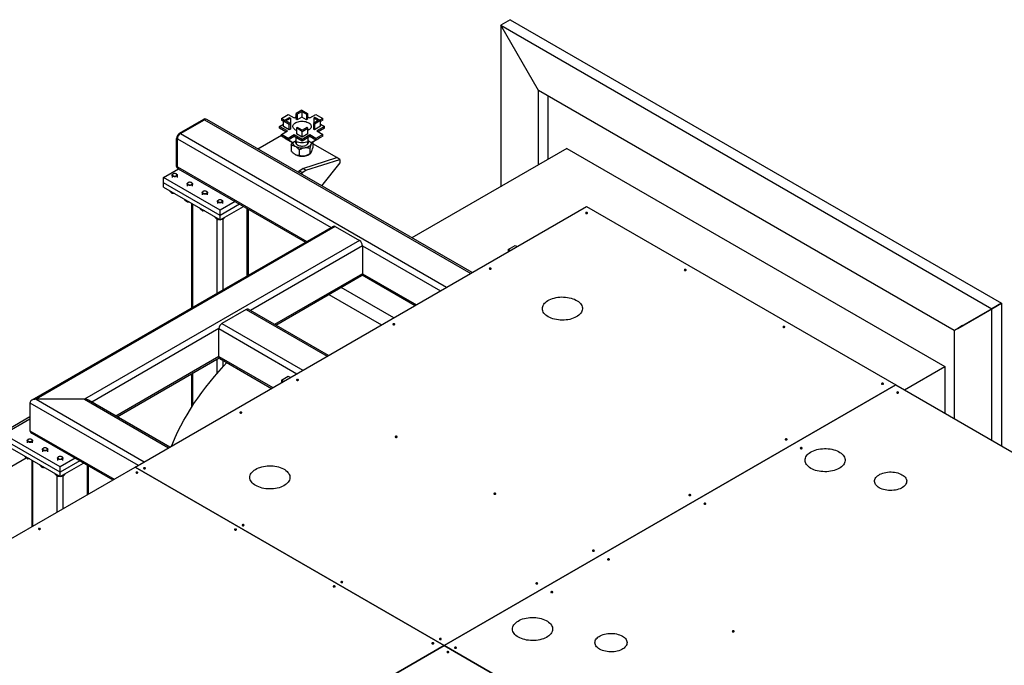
# Model space of a CAD drawing. Header units: millimetres. Extents: x 0 to 841, y 0 to 594.
# Tile 159 of 256: x 654 to 727, y 270 to 318. Entities that reach past the tile are written whole.
import ezdxf

# ---------------------------------------------------------------- set-up
doc = ezdxf.new("R2010")
doc.units = ezdxf.units.MM
doc.layers.add('TRAIT-FORT', color=4, linetype='Continuous', lineweight=25)

msp = doc.modelspace()

# ---------------------------------------------------------------- linework, layer by layer
at = {"layer": 'TRAIT-FORT', "color": 4, "linetype": 'Continuous', "lineweight": 25}
for p, q in [((690.29, 317.886), (689.584, 317.478)), ((690.29, 317.886), (727.06, 296.66)), ((689.584, 317.478), (689.584, 305.382)), ((692.412, 312.579), (689.584, 317.478)), ((689.584, 317.478), (689.584, 317.478)), ((689.584, 317.478), (726.353, 296.252)), ((692.412, 312.58), (689.584, 317.478)), ((692.412, 312.579), (692.412, 312.58)), ((723.525, 294.619), (692.412, 312.58)), ((692.412, 307.015), (692.412, 312.579)), ((693.119, 312.172), (693.119, 307.423)), ((674.699, 311.115), (674.278, 310.873)), ((674.363, 310.824), (674.699, 311.017)), ((674.699, 311.115), (675.137, 310.862)), ((674.699, 311.017), (675.053, 310.813)), ((674.699, 311.017), (674.699, 310.593)), ((665.553, 309.39), (667.363, 310.435)), ((665.609, 309.357), (667.419, 310.402)), ((667.363, 310.435), (667.419, 310.402)), ((667.419, 310.402), (687.345, 298.899)), ((667.579, 310.418), (667.523, 310.451)), ((687.439, 298.953), (667.579, 310.418)), ((673.167, 310.492), (673.684, 310.791)), ((673.411, 310.351), (673.167, 310.492)), ((673.167, 310.492), (673.167, 310.361)), ((673.34, 310.261), (673.167, 310.361)), ((673.34, 310.31), (673.778, 310.564)), ((673.34, 309.886), (673.34, 310.31)), ((673.34, 310.31), (673.761, 310.068)), ((673.51, 310.31), (673.863, 310.515)), ((673.845, 310.117), (673.51, 310.31)), ((673.684, 310.791), (674.137, 310.53)), ((673.778, 310.564), (673.863, 310.515)), ((673.863, 310.515), (673.863, 310.09)), ((674.137, 310.53), (674.278, 310.611)), ((674.278, 310.873), (674.363, 310.824)), ((674.278, 310.448), (674.278, 310.873)), ((674.363, 310.399), (674.278, 310.448)), ((674.363, 310.824), (674.363, 310.399)), ((674.699, 310.593), (674.363, 310.399)), ((675.053, 310.389), (674.699, 310.593)), ((675.137, 310.862), (675.053, 310.813)), ((675.053, 310.813), (675.053, 310.389)), ((675.137, 310.438), (675.053, 310.389)), ((675.137, 310.862), (675.137, 310.438)), ((675.137, 310.621), (675.296, 310.53)), ((675.296, 310.53), (675.749, 310.791)), ((675.924, 310.331), (675.57, 310.127)), ((675.673, 310.574), (675.588, 310.525)), ((675.588, 310.525), (675.924, 310.331)), ((675.588, 310.525), (675.588, 310.137)), ((676.093, 310.331), (675.655, 310.078)), ((676.093, 310.331), (675.673, 310.574)), ((675.749, 310.791), (676.267, 310.492)), ((676.267, 310.492), (676.04, 310.361)), ((676.267, 310.361), (676.093, 310.261)), ((676.093, 309.906), (676.093, 310.331)), ((676.267, 310.361), (676.267, 310.492)), ((673.039, 309.896), (673.34, 310.07)), ((673.619, 309.561), (673.039, 309.896)), ((673.039, 309.765), (673.039, 309.896)), ((673.506, 309.496), (673.039, 309.765)), ((673.167, 309.3), (673.619, 309.561)), ((673.761, 309.643), (673.34, 309.886)), ((673.761, 310.068), (673.845, 310.117)), ((673.761, 309.643), (673.761, 310.068)), ((673.845, 309.692), (673.761, 309.643)), ((673.845, 310.117), (673.845, 309.692)), ((673.863, 310.09), (673.845, 310.08)), ((674.296, 309.779), (674.381, 309.828)), ((674.296, 309.779), (674.296, 309.354)), ((674.734, 309.526), (674.296, 309.779)), ((674.734, 309.624), (674.381, 309.828)), ((675.07, 309.818), (674.734, 309.624)), ((674.734, 309.526), (675.155, 309.769)), ((674.734, 309.101), (674.734, 309.526)), ((675.155, 309.769), (675.07, 309.818)), ((675.155, 309.344), (675.155, 309.769)), ((675.57, 310.127), (675.57, 309.702)), ((675.655, 310.078), (675.57, 310.127)), ((675.655, 309.653), (675.57, 309.702)), ((675.655, 310.078), (675.655, 309.653)), ((676.093, 309.906), (675.655, 309.653)), ((676.394, 309.896), (675.814, 309.561)), ((675.814, 309.561), (676.267, 309.3)), ((676.394, 309.765), (675.927, 309.496)), ((676.093, 310.07), (676.394, 309.896)), ((676.394, 309.765), (676.394, 309.896)), ((665.326, 308.998), (665.383, 308.965)), ((665.326, 306.907), (665.326, 308.998)), ((665.383, 306.875), (665.383, 308.965)), ((665.383, 308.965), (676.886, 302.325)), ((665.553, 309.39), (665.609, 309.357)), ((665.609, 309.357), (685.535, 297.854)), ((673.167, 309.213), (671.416, 308.203)), ((673.684, 309.001), (673.167, 309.3)), ((673.167, 309.169), (673.167, 309.3)), ((673.684, 308.871), (673.167, 309.169)), ((673.959, 308.712), (673.393, 309.039)), ((673.458, 309.001), (673.393, 309.039)), ((673.458, 309.001), (674.024, 308.675)), ((674.137, 309.263), (673.684, 309.001)), ((674.137, 309.132), (673.684, 308.871)), ((673.684, 308.871), (673.684, 309.001)), ((674.268, 308.816), (674.024, 308.675)), ((674.717, 308.928), (674.137, 309.263)), ((674.137, 309.132), (674.137, 309.263)), ((674.717, 308.797), (674.137, 309.132)), ((674.268, 308.816), (674.268, 309.056)), ((674.277, 308.78), (674.277, 308.593)), ((674.734, 309.101), (674.296, 309.354)), ((675.296, 309.263), (674.717, 308.928)), ((675.296, 309.132), (674.717, 308.797)), ((674.717, 308.797), (674.717, 308.928)), ((675.155, 309.344), (674.734, 309.101)), ((675.157, 308.593), (675.157, 308.78)), ((675.165, 308.816), (675.165, 309.056)), ((675.41, 308.675), (675.165, 308.816)), ((675.749, 309.001), (675.296, 309.263)), ((675.296, 309.132), (675.296, 309.263)), ((675.749, 308.871), (675.296, 309.132)), ((675.41, 308.675), (675.975, 309.001)), ((676.04, 309.039), (675.475, 308.712)), ((676.267, 309.3), (675.749, 309.001)), ((676.267, 309.169), (675.749, 308.871)), ((675.749, 308.871), (675.749, 309.001)), ((676.04, 309.039), (675.975, 309.001)), ((676.267, 309.169), (676.267, 309.3)), ((673.914, 308.489), (673.914, 308.05)), ((674.024, 308.675), (673.959, 308.712)), ((674.501, 308.149), (674.501, 307.711)), ((675.305, 308.274), (675.305, 307.835)), ((675.475, 308.712), (675.41, 308.675)), ((675.52, 308.737), (675.52, 308.298)), ((677.319, 307.561), (675.52, 308.599)), ((694.544, 308.245), (682.943, 301.548)), ((694.544, 308.245), (722.828, 291.917)), ((674.773, 306.745), (677.319, 307.561)), ((674.999, 306.614), (677.545, 307.43)), ((675.226, 307.789), (675.305, 307.835)), ((677.545, 307.43), (677.319, 307.561)), ((677.545, 307.43), (677.545, 307.169)), ((664.336, 306.075), (665.459, 306.723)), ((665.326, 306.907), (665.383, 306.875)), ((665.383, 306.875), (675.075, 301.28)), ((665.393, 306.761), (665.449, 306.728)), ((665.449, 306.728), (674.981, 301.225)), ((674.49, 306.581), (674.773, 306.745)), ((674.717, 306.451), (674.49, 306.581)), ((674.49, 306.428), (674.49, 306.581)), ((674.717, 306.451), (674.999, 306.614)), ((674.999, 306.614), (674.773, 306.745)), ((677.545, 307.169), (676.171, 305.458)), ((668.579, 303.625), (664.336, 306.075)), ((664.336, 305.683), (664.336, 306.075)), ((664.985, 306.248), (664.985, 306.075)), ((665.063, 306.341), (665.043, 306.329)), ((665.326, 306.329), (665.306, 306.341)), ((665.385, 306.075), (665.385, 306.248)), ((674.717, 306.298), (674.717, 306.451)), ((668.579, 303.233), (664.336, 305.683)), ((664.336, 305.356), (664.336, 305.683)), ((664.336, 305.356), (668.579, 302.907)), ((664.796, 305.091), (664.796, 305.064)), ((666.116, 305.595), (666.116, 305.422)), ((666.195, 305.688), (666.175, 305.676)), ((666.458, 305.676), (666.438, 305.688)), ((666.516, 305.422), (666.516, 305.595)), ((665.037, 304.951), (665.037, 304.885)), ((665.927, 304.438), (665.927, 304.411)), ((667.248, 304.941), (667.248, 304.768)), ((667.326, 305.035), (667.306, 305.023)), ((667.589, 305.023), (667.569, 305.035)), ((667.648, 304.768), (667.648, 304.941)), ((668.457, 304.381), (668.438, 304.37)), ((668.72, 304.37), (668.701, 304.381)), ((662.215, 284.392), (696.015, 303.904)), ((666.169, 304.298), (666.169, 304.232)), ((666.449, 304.137), (666.449, 296.3)), ((666.542, 296.354), (666.542, 304.082)), ((667.059, 303.784), (667.059, 303.758)), ((667.3, 303.645), (667.3, 303.579)), ((668.379, 304.288), (668.379, 304.115)), ((669.701, 304.273), (668.579, 303.625)), ((670.041, 304.077), (668.579, 303.233)), ((668.579, 302.907), (670.324, 303.914)), ((668.579, 303.233), (668.579, 303.625)), ((668.779, 304.115), (668.779, 304.288)), ((670.615, 298.705), (670.615, 303.746)), ((670.709, 298.759), (670.709, 303.692)), ((696.015, 303.904), (719.151, 290.547)), ((668.19, 303.131), (668.19, 303.104)), ((668.353, 297.399), (668.353, 302.963)), ((668.431, 302.992), (668.431, 302.926)), ((668.579, 302.907), (668.579, 303.233)), ((668.805, 297.66), (668.805, 302.953)), ((668.82, 303.046), (668.82, 302.957)), ((677.046, 302.417), (654.485, 289.393)), ((677.206, 302.401), (654.805, 289.469)), ((677.206, 302.401), (679.016, 301.356)), ((679.016, 301.356), (658.425, 289.469)), ((679.242, 300.964), (670.851, 296.12)), ((679.242, 300.964), (679.242, 298.874)), ((679.242, 300.964), (685.082, 297.593)), ((690.137, 300.695), (690.655, 300.994)), ((690.297, 300.603), (690.137, 300.695)), ((690.137, 300.695), (690.137, 300.564)), ((690.655, 300.994), (690.814, 300.902)), ((690.184, 300.538), (690.137, 300.564)), ((679.242, 298.874), (672.661, 295.075)), ((672.755, 295.021), (679.176, 298.727)), ((679.222, 298.777), (683.178, 296.493)), ((679.242, 298.874), (683.272, 296.548)), ((681.589, 295.576), (677.653, 297.848)), ((676.719, 297.309), (680.655, 295.037)), ((726.353, 296.252), (723.525, 294.619)), ((726.353, 296.252), (723.525, 294.619)), ((723.808, 294.782), (726.353, 296.252)), ((726.353, 296.252), (727.06, 296.66)), ((727.06, 296.66), (726.353, 296.252)), ((726.353, 296.252), (726.918, 296.578)), ((726.353, 286.39), (726.353, 296.252)), ((727.06, 296.66), (726.918, 296.578)), ((727.06, 296.66), (727.06, 285.982)), ((670.531, 296.197), (668.72, 295.152)), ((670.531, 296.197), (676.597, 292.694)), ((676.691, 292.748), (670.691, 296.212)), ((668.72, 295.152), (674.787, 291.649)), ((723.525, 294.619), (724.017, 294.903)), ((724.159, 294.984), (723.808, 294.782)), ((724.373, 295.108), (724.373, 295.108)), ((668.494, 294.76), (658.971, 289.262)), ((668.494, 292.669), (668.494, 294.76)), ((668.494, 294.76), (674.334, 291.388)), ((723.525, 294.619), (723.525, 288.023)), ((668.494, 292.669), (660.782, 288.217)), ((660.875, 288.163), (668.514, 292.573)), ((668.494, 292.669), (672.524, 290.343)), ((668.353, 291.4), (668.353, 292.479)), ((668.56, 292.523), (672.43, 290.289)), ((668.805, 291.904), (668.805, 292.381)), ((719.803, 290.171), (722.828, 291.917)), ((722.828, 291.917), (722.828, 288.425)), ((666.449, 291.38), (666.449, 288.871)), ((666.542, 289.017), (666.542, 291.434)), ((673.167, 290.898), (673.684, 291.197)), ((673.684, 291.197), (673.844, 291.105)), ((673.326, 290.806), (673.167, 290.898)), ((673.167, 290.898), (673.167, 290.768)), ((673.213, 290.741), (673.167, 290.768)), ((685.352, 271.035), (719.152, 290.547)), ((719.151, 290.547), (685.352, 271.035)), ((719.151, 290.547), (719.151, 290.547)), ((719.152, 290.547), (746.304, 274.872)), ((654.352, 289.208), (654.352, 287.118)), ((654.352, 289.208), (662.455, 284.53)), ((658.425, 289.469), (654.805, 289.469)), ((654.805, 289.469), (662.908, 284.792)), ((658.425, 289.469), (664.718, 285.837)), ((664.811, 285.891), (658.745, 289.393)), ((654.352, 288.156), (625.946, 271.758)), ((654.352, 288.156), (625.946, 271.758)), ((652.372, 286.856), (654.352, 287.999)), ((656.615, 284.407), (652.372, 286.856)), ((654.352, 287.118), (660.644, 283.485)), ((654.485, 286.933), (660.551, 283.431)), ((656.615, 284.015), (652.372, 286.464)), ((652.372, 286.138), (656.615, 283.689)), ((654.152, 286.376), (654.152, 286.203)), ((654.152, 286.376), (654.152, 286.203)), ((654.23, 286.469), (654.211, 286.458)), ((654.23, 286.469), (654.211, 286.458)), ((654.493, 286.458), (654.474, 286.469)), ((654.493, 286.458), (654.474, 286.469)), ((654.552, 286.203), (654.552, 286.376)), ((654.552, 286.203), (654.552, 286.376)), ((653.963, 285.219), (653.963, 285.192)), ((655.283, 285.723), (655.283, 285.55)), ((655.283, 285.723), (655.283, 285.55)), ((655.362, 285.816), (655.342, 285.805)), ((655.362, 285.816), (655.342, 285.805)), ((655.625, 285.805), (655.605, 285.816)), ((655.625, 285.805), (655.605, 285.816)), ((655.683, 285.55), (655.683, 285.723)), ((655.683, 285.55), (655.683, 285.723)), ((628.466, 270.303), (654.075, 285.086)), ((628.466, 270.303), (654.075, 285.086)), ((654.204, 285.08), (654.204, 285.014)), ((654.485, 284.918), (654.485, 279.929)), ((654.578, 279.983), (654.578, 284.864)), ((655.094, 284.566), (655.094, 284.539)), ((656.415, 285.07), (656.415, 284.897)), ((656.415, 285.07), (656.415, 284.897)), ((656.493, 285.163), (656.473, 285.152)), ((656.493, 285.163), (656.473, 285.152)), ((657.737, 285.055), (656.615, 284.407)), ((658.077, 284.859), (656.615, 284.015)), ((656.615, 283.689), (658.36, 284.696)), ((656.756, 285.152), (656.736, 285.163)), ((656.756, 285.152), (656.736, 285.163)), ((656.815, 284.897), (656.815, 285.07)), ((656.815, 284.897), (656.815, 285.07)), ((658.651, 282.334), (658.651, 284.528)), ((658.745, 282.388), (658.745, 284.473)), ((618.572, 259.197), (662.215, 284.392)), ((655.336, 284.427), (655.336, 284.36)), ((656.226, 283.913), (656.226, 283.886)), ((656.388, 281.028), (656.388, 283.745)), ((656.467, 283.774), (656.467, 283.707)), ((656.615, 284.015), (656.615, 284.407)), ((656.615, 283.689), (656.615, 284.015)), ((656.841, 281.289), (656.841, 283.735)), ((656.856, 283.828), (656.856, 283.738)), ((685.352, 271.035), (662.215, 284.392)), ((662.215, 284.392), (662.215, 284.392)), ((662.215, 284.392), (685.352, 271.035)), ((641.709, 245.841), (685.352, 271.035)), ((685.352, 271.035), (641.709, 245.841)), ((712.505, 255.36), (685.352, 271.035)), ((685.352, 271.035), (685.352, 271.035)), ((685.352, 271.035), (685.352, 271.035)), ((685.352, 271.035), (712.504, 255.36)), ((685.352, 271.035), (685.352, 271.035))]:
    msp.add_line(p, q, dxfattribs=at)
at = {"layer": 'TRAIT-FORT', "color": 4, "linetype": 'Continuous', "lineweight": 25, "flags": 128}
for points in [[(674.296, 309.588), (674.236, 309.618), (674.171, 309.662), (674.118, 309.71), (674.077, 309.763), (674.05, 309.818), (674.038, 309.875), (674.039, 309.932), (674.056, 309.988), (674.086, 310.043), (674.13, 310.094), (674.186, 310.142), (674.254, 310.184), (674.331, 310.219), (674.417, 310.248), (674.509, 310.27), (674.605, 310.283), (674.704, 310.289), (674.803, 310.285), (674.901, 310.274), (674.994, 310.254), (675.081, 310.227), (675.161, 310.193), (675.231, 310.153), (675.291, 310.107), (675.338, 310.056), (675.371, 310.002), (675.391, 309.946), (675.397, 309.889), (675.387, 309.832), (675.364, 309.776), (675.327, 309.723), (675.277, 309.673), (675.215, 309.629), (675.155, 309.596)], [(674.296, 309.588), (674.236, 309.618), (674.171, 309.662), (674.118, 309.71), (674.077, 309.763), (674.05, 309.818), (674.038, 309.875), (674.039, 309.932), (674.056, 309.988), (674.086, 310.043), (674.13, 310.094), (674.186, 310.142), (674.254, 310.184), (674.331, 310.219), (674.417, 310.248), (674.509, 310.27), (674.605, 310.283), (674.704, 310.289), (674.803, 310.285), (674.901, 310.274), (674.994, 310.254), (675.081, 310.227), (675.161, 310.193), (675.231, 310.153), (675.291, 310.107), (675.338, 310.056), (675.371, 310.002), (675.391, 309.946), (675.397, 309.889), (675.387, 309.832), (675.364, 309.776), (675.327, 309.723), (675.277, 309.673), (675.215, 309.629), (675.155, 309.596)], [(674.26, 308.789), (674.253, 308.776), (674.238, 308.728), (674.238, 308.68), (674.253, 308.632), (674.282, 308.587), (674.323, 308.545), (674.377, 308.508), (674.441, 308.477), (674.514, 308.453), (674.592, 308.436), (674.675, 308.428), (674.758, 308.428), (674.841, 308.436)], [(674.841, 308.436), (674.92, 308.453), (674.992, 308.477), (675.056, 308.508), (675.11, 308.545), (675.152, 308.587), (675.18, 308.632), (675.195, 308.68), (675.195, 308.728), (675.18, 308.776), (675.174, 308.789)], [(674.903, 308.302), (674.992, 308.32), (675.077, 308.344), (675.155, 308.374), (675.226, 308.41), (675.288, 308.451), (675.34, 308.496), (675.382, 308.545), (675.412, 308.596)], [(675.412, 308.596), (675.43, 308.65), (675.436, 308.69)], [(665.027, 306.177), (665, 306.204), (664.986, 306.234), (664.987, 306.266), (665.003, 306.296), (665.032, 306.322), (665.043, 306.329)], [(665.049, 306.21), (665.086, 306.189), (665.132, 306.176), (665.183, 306.171), (665.234, 306.175), (665.28, 306.188), (665.318, 306.208), (665.344, 306.233), (665.356, 306.262), (665.353, 306.292), (665.335, 306.319), (665.303, 306.343), (665.261, 306.36), (665.212, 306.369), (665.161, 306.369), (665.112, 306.361), (665.069, 306.344), (665.037, 306.321), (665.018, 306.294), (665.013, 306.264), (665.024, 306.235), (665.049, 306.21)], [(665.326, 306.329), (665.358, 306.306), (665.379, 306.277), (665.385, 306.245), (665.376, 306.214), (665.353, 306.186), (665.318, 306.162), (665.273, 306.144), (665.221, 306.134), (665.167, 306.133), (665.114, 306.14), (665.066, 306.155), (665.027, 306.177), (665.027, 306.177)], [(666.158, 305.524), (666.131, 305.551), (666.118, 305.581), (666.119, 305.613), (666.135, 305.643), (666.164, 305.669), (666.175, 305.676)], [(666.181, 305.556), (666.218, 305.536), (666.264, 305.523), (666.314, 305.518), (666.365, 305.522), (666.411, 305.535), (666.449, 305.555), (666.476, 305.58), (666.488, 305.609), (666.484, 305.638), (666.466, 305.666), (666.435, 305.689), (666.393, 305.706), (666.344, 305.715), (666.293, 305.716), (666.243, 305.707), (666.201, 305.691), (666.168, 305.668), (666.149, 305.641), (666.145, 305.611), (666.155, 305.582), (666.181, 305.556)], [(666.458, 305.676), (666.489, 305.652), (666.51, 305.623), (666.516, 305.592), (666.508, 305.561), (666.485, 305.533), (666.45, 305.509), (666.404, 305.491), (666.353, 305.481), (666.298, 305.48), (666.245, 305.487), (666.197, 305.502), (666.158, 305.524), (666.158, 305.524)], [(667.29, 304.871), (667.262, 304.898), (667.249, 304.928), (667.25, 304.96), (667.266, 304.99), (667.295, 305.016), (667.306, 305.023)], [(667.312, 304.903), (667.349, 304.883), (667.395, 304.87), (667.446, 304.865), (667.496, 304.869), (667.543, 304.882), (667.581, 304.902), (667.607, 304.927), (667.619, 304.956), (667.616, 304.985), (667.598, 305.013), (667.566, 305.036), (667.524, 305.053), (667.475, 305.062), (667.424, 305.063), (667.375, 305.054), (667.332, 305.038), (667.3, 305.015), (667.28, 304.988), (667.276, 304.958), (667.287, 304.929), (667.312, 304.903)], [(667.589, 305.023), (667.621, 304.999), (667.641, 304.97), (667.648, 304.939), (667.639, 304.908), (667.616, 304.879), (667.581, 304.855), (667.536, 304.838), (667.484, 304.828), (667.43, 304.826), (667.377, 304.834), (667.329, 304.849), (667.29, 304.871), (667.29, 304.871)], [(668.421, 304.217), (668.394, 304.245), (668.38, 304.275), (668.381, 304.307), (668.397, 304.337), (668.427, 304.363), (668.438, 304.37)], [(668.443, 304.25), (668.48, 304.23), (668.526, 304.217), (668.577, 304.212), (668.628, 304.216), (668.674, 304.229), (668.712, 304.248), (668.738, 304.274), (668.75, 304.303), (668.747, 304.332), (668.729, 304.36), (668.697, 304.383), (668.655, 304.4), (668.607, 304.409), (668.555, 304.41), (668.506, 304.401), (668.463, 304.385), (668.431, 304.362), (668.412, 304.334), (668.407, 304.305), (668.418, 304.276), (668.443, 304.25)], [(668.72, 304.37), (668.752, 304.346), (668.773, 304.317), (668.779, 304.286), (668.77, 304.255), (668.748, 304.226), (668.712, 304.202), (668.667, 304.185), (668.615, 304.175), (668.561, 304.173), (668.508, 304.18), (668.46, 304.195), (668.421, 304.217), (668.421, 304.217)], [(695.964, 303.385), (695.987, 303.376), (696.015, 303.372), (696.042, 303.376), (696.066, 303.385), (696.081, 303.398), (696.087, 303.414), (696.081, 303.43), (696.066, 303.443), (696.042, 303.452), (696.015, 303.456), (695.987, 303.452), (695.964, 303.443), (695.948, 303.43), (695.943, 303.414), (695.948, 303.398), (695.964, 303.385)], [(688.751, 299.221), (688.775, 299.212), (688.802, 299.209), (688.83, 299.212), (688.853, 299.221), (688.869, 299.234), (688.874, 299.25), (688.869, 299.266), (688.853, 299.28), (688.83, 299.289), (688.802, 299.292), (688.775, 299.289), (688.751, 299.28), (688.736, 299.266), (688.73, 299.25), (688.736, 299.234), (688.751, 299.221)], [(703.346, 299.123), (703.369, 299.114), (703.397, 299.111), (703.424, 299.114), (703.448, 299.123), (703.463, 299.136), (703.469, 299.152), (703.463, 299.168), (703.448, 299.182), (703.424, 299.191), (703.397, 299.194), (703.369, 299.191), (703.346, 299.182), (703.33, 299.168), (703.325, 299.152), (703.33, 299.136), (703.346, 299.123)], [(693.144, 295.65), (693.046, 295.712), (692.96, 295.779), (692.885, 295.851), (692.822, 295.926), (692.772, 296.005), (692.736, 296.086), (692.713, 296.168), (692.705, 296.252), (692.71, 296.335), (692.729, 296.418), (692.762, 296.5), (692.809, 296.579), (692.868, 296.655), (692.94, 296.728), (693.024, 296.796), (693.119, 296.86), (693.223, 296.917), (693.338, 296.969), (693.46, 297.014), (693.589, 297.052), (693.724, 297.083), (693.863, 297.106), (694.006, 297.121), (694.15, 297.128), (694.295, 297.127), (694.439, 297.118), (694.581, 297.1), (694.719, 297.076), (694.853, 297.043), (694.981, 297.003), (695.101, 296.957), (695.213, 296.903), (695.315, 296.844), (695.407, 296.78), (695.488, 296.71), (695.557, 296.637), (695.613, 296.56), (695.656, 296.48), (695.686, 296.398), (695.702, 296.315), (695.704, 296.231), (695.691, 296.148), (695.665, 296.065), (695.625, 295.985), (695.572, 295.907), (695.507, 295.832), (695.429, 295.762), (695.339, 295.696), (695.239, 295.635), (695.13, 295.581), (695.011, 295.532), (694.886, 295.491), (694.753, 295.456), (694.616, 295.43), (694.475, 295.411), (694.331, 295.399), (694.186, 295.396), (694.042, 295.401), (693.899, 295.415), (693.758, 295.436), (693.622, 295.464), (693.491, 295.5), (693.367, 295.544), (693.251, 295.594), (693.144, 295.65)], [(681.539, 295.057), (681.562, 295.048), (681.59, 295.045), (681.617, 295.048), (681.641, 295.057), (681.656, 295.071), (681.662, 295.087), (681.656, 295.103), (681.641, 295.116), (681.617, 295.125), (681.59, 295.128), (681.562, 295.125), (681.539, 295.116), (681.523, 295.103), (681.518, 295.087), (681.523, 295.071), (681.539, 295.057)], [(710.728, 294.861), (710.752, 294.852), (710.779, 294.849), (710.807, 294.852), (710.83, 294.861), (710.846, 294.875), (710.851, 294.891), (710.846, 294.907), (710.83, 294.92), (710.807, 294.929), (710.779, 294.932), (710.752, 294.929), (710.728, 294.92), (710.713, 294.907), (710.707, 294.891), (710.713, 294.875), (710.728, 294.861)], [(664.945, 285.968), (665.037, 286.191), (665.224, 286.62), (665.425, 287.048), (665.639, 287.473), (665.867, 287.896), (666.108, 288.316), (666.362, 288.734), (666.629, 289.149), (666.91, 289.561), (667.204, 289.97), (667.51, 290.376), (667.829, 290.779), (668.161, 291.178), (668.506, 291.574), (668.863, 291.966), (669.096, 292.213)], [(674.326, 290.894), (674.35, 290.885), (674.377, 290.881), (674.405, 290.885), (674.428, 290.894), (674.444, 290.907), (674.449, 290.923), (674.444, 290.939), (674.428, 290.952), (674.405, 290.961), (674.377, 290.965), (674.35, 290.961), (674.326, 290.952), (674.311, 290.939), (674.305, 290.923), (674.311, 290.907), (674.326, 290.894)], [(718.11, 290.6), (718.134, 290.591), (718.161, 290.588), (718.189, 290.591), (718.212, 290.6), (718.228, 290.613), (718.233, 290.629), (718.228, 290.645), (718.212, 290.658), (718.189, 290.667), (718.161, 290.671), (718.134, 290.667), (718.11, 290.658), (718.095, 290.645), (718.089, 290.629), (718.095, 290.613), (718.11, 290.6)], [(719.242, 289.946), (719.265, 289.937), (719.293, 289.934), (719.32, 289.937), (719.344, 289.946), (719.359, 289.96), (719.365, 289.976), (719.359, 289.992), (719.344, 290.005), (719.32, 290.014), (719.293, 290.017), (719.265, 290.014), (719.242, 290.005), (719.226, 289.992), (719.221, 289.976), (719.226, 289.96), (719.242, 289.946)], [(670.084, 288.445), (670.107, 288.436), (670.135, 288.432), (670.162, 288.436), (670.186, 288.445), (670.201, 288.458), (670.207, 288.474), (670.201, 288.49), (670.186, 288.503), (670.162, 288.512), (670.135, 288.515), (670.107, 288.512), (670.084, 288.503), (670.068, 288.49), (670.063, 288.474), (670.068, 288.458), (670.084, 288.445)], [(681.709, 286.632), (681.732, 286.623), (681.759, 286.62), (681.787, 286.623), (681.81, 286.632), (681.826, 286.645), (681.831, 286.661), (681.826, 286.677), (681.81, 286.691), (681.787, 286.7), (681.759, 286.703), (681.732, 286.7), (681.709, 286.691), (681.693, 286.677), (681.687, 286.661), (681.693, 286.645), (681.709, 286.632)], [(654.194, 286.305), (654.167, 286.333), (654.153, 286.363), (654.154, 286.395), (654.17, 286.425), (654.2, 286.451), (654.211, 286.458)], [(654.194, 286.305), (654.194, 286.305), (654.233, 286.283), (654.281, 286.268), (654.334, 286.261), (654.388, 286.263), (654.44, 286.273), (654.485, 286.29), (654.521, 286.314), (654.543, 286.343), (654.552, 286.374), (654.546, 286.405), (654.525, 286.434), (654.493, 286.458), (654.525, 286.434), (654.546, 286.405), (654.552, 286.374), (654.543, 286.343), (654.521, 286.314), (654.485, 286.29), (654.44, 286.273), (654.388, 286.263), (654.334, 286.261), (654.281, 286.268), (654.233, 286.283), (654.194, 286.305), (654.194, 286.305), (654.167, 286.333), (654.153, 286.363), (654.154, 286.395), (654.17, 286.425), (654.2, 286.451), (654.211, 286.458)], [(654.216, 286.338), (654.253, 286.318), (654.299, 286.305), (654.35, 286.3), (654.401, 286.304), (654.447, 286.317), (654.485, 286.336), (654.511, 286.362), (654.523, 286.391), (654.52, 286.42), (654.502, 286.448), (654.47, 286.471), (654.428, 286.488), (654.38, 286.497), (654.328, 286.498), (654.279, 286.489), (654.236, 286.473), (654.204, 286.45), (654.185, 286.422), (654.18, 286.393), (654.191, 286.364), (654.216, 286.338)], [(654.216, 286.338), (654.253, 286.318), (654.299, 286.305), (654.35, 286.3), (654.401, 286.304), (654.447, 286.317), (654.485, 286.336), (654.511, 286.362), (654.523, 286.391), (654.52, 286.42), (654.502, 286.448), (654.47, 286.471), (654.428, 286.488), (654.38, 286.497), (654.328, 286.498), (654.279, 286.489), (654.236, 286.473), (654.204, 286.45), (654.185, 286.422), (654.18, 286.393), (654.191, 286.364), (654.216, 286.338)], [(710.898, 286.436), (710.921, 286.427), (710.949, 286.424), (710.976, 286.427), (711, 286.436), (711.015, 286.449), (711.021, 286.465), (711.015, 286.481), (711, 286.495), (710.976, 286.504), (710.949, 286.507), (710.921, 286.504), (710.898, 286.495), (710.882, 286.481), (710.877, 286.465), (710.882, 286.449), (710.898, 286.436)], [(655.326, 285.652), (655.298, 285.68), (655.285, 285.71), (655.286, 285.741), (655.302, 285.771), (655.331, 285.798), (655.342, 285.805)], [(655.326, 285.652), (655.298, 285.68), (655.285, 285.71), (655.286, 285.741), (655.302, 285.771), (655.331, 285.798), (655.342, 285.805)], [(655.348, 285.685), (655.385, 285.665), (655.431, 285.652), (655.481, 285.647), (655.532, 285.651), (655.579, 285.663), (655.617, 285.683), (655.643, 285.709), (655.655, 285.738), (655.651, 285.767), (655.633, 285.795), (655.602, 285.818), (655.56, 285.835), (655.511, 285.844), (655.46, 285.844), (655.411, 285.836), (655.368, 285.82), (655.335, 285.797), (655.316, 285.769), (655.312, 285.74), (655.323, 285.711), (655.348, 285.685)], [(655.348, 285.685), (655.385, 285.665), (655.431, 285.652), (655.481, 285.647), (655.532, 285.651), (655.579, 285.663), (655.617, 285.683), (655.643, 285.709), (655.655, 285.738), (655.651, 285.767), (655.633, 285.795), (655.602, 285.818), (655.56, 285.835), (655.511, 285.844), (655.46, 285.844), (655.411, 285.836), (655.368, 285.82), (655.335, 285.797), (655.316, 285.769), (655.312, 285.74), (655.323, 285.711), (655.348, 285.685)], [(655.625, 285.805), (655.656, 285.781), (655.677, 285.752), (655.683, 285.721), (655.675, 285.69), (655.652, 285.661), (655.617, 285.637), (655.572, 285.62), (655.52, 285.61), (655.465, 285.608), (655.412, 285.615), (655.365, 285.63), (655.326, 285.652), (655.326, 285.652)], [(655.625, 285.805), (655.656, 285.781), (655.677, 285.752), (655.683, 285.721), (655.675, 285.69), (655.652, 285.661), (655.617, 285.637), (655.572, 285.62), (655.52, 285.61), (655.465, 285.608), (655.412, 285.615), (655.365, 285.63), (655.326, 285.652), (655.326, 285.652)], [(656.479, 285.032), (656.516, 285.012), (656.562, 284.998), (656.613, 284.994), (656.664, 284.998), (656.71, 285.01), (656.748, 285.03), (656.774, 285.056), (656.786, 285.084), (656.783, 285.114), (656.765, 285.142), (656.733, 285.165), (656.691, 285.182), (656.642, 285.191), (656.591, 285.191), (656.542, 285.183), (656.499, 285.167), (656.467, 285.144), (656.447, 285.116), (656.443, 285.087), (656.454, 285.058), (656.479, 285.032)], [(656.479, 285.032), (656.516, 285.012), (656.562, 284.998), (656.613, 284.994), (656.664, 284.998), (656.71, 285.01), (656.748, 285.03), (656.774, 285.056), (656.786, 285.084), (656.783, 285.114), (656.765, 285.142), (656.733, 285.165), (656.691, 285.182), (656.642, 285.191), (656.591, 285.191), (656.542, 285.183), (656.499, 285.167), (656.467, 285.144), (656.447, 285.116), (656.443, 285.087), (656.454, 285.058), (656.479, 285.032)], [(712.03, 285.783), (712.053, 285.774), (712.08, 285.771), (712.108, 285.774), (712.131, 285.783), (712.147, 285.796), (712.152, 285.812), (712.147, 285.828), (712.131, 285.841), (712.108, 285.85), (712.08, 285.854), (712.053, 285.85), (712.03, 285.841), (712.014, 285.828), (712.008, 285.812), (712.014, 285.796), (712.03, 285.783)], [(712.801, 284.302), (712.704, 284.364), (712.617, 284.431), (712.542, 284.503), (712.48, 284.578), (712.43, 284.657), (712.394, 284.738), (712.371, 284.82), (712.362, 284.904), (712.367, 284.987), (712.387, 285.07), (712.42, 285.152), (712.466, 285.231), (712.526, 285.307), (712.598, 285.38), (712.681, 285.448), (712.776, 285.512), (712.881, 285.569), (712.995, 285.621), (713.117, 285.666), (713.246, 285.704), (713.381, 285.734), (713.521, 285.757), (713.663, 285.773), (713.808, 285.78), (713.953, 285.779), (714.097, 285.769), (714.239, 285.752), (714.377, 285.728), (714.511, 285.695), (714.638, 285.655), (714.758, 285.609), (714.87, 285.555), (714.973, 285.496), (715.065, 285.432), (715.146, 285.362), (715.215, 285.289), (715.271, 285.211), (715.314, 285.132), (715.344, 285.05), (715.359, 284.966), (715.361, 284.883), (715.349, 284.799), (715.323, 284.717), (715.283, 284.637), (715.23, 284.559), (715.164, 284.484), (715.086, 284.414), (714.997, 284.348), (714.897, 284.287), (714.787, 284.233), (714.669, 284.184), (714.543, 284.143), (714.411, 284.108), (714.274, 284.082), (714.132, 284.062), (713.989, 284.051), (713.844, 284.048), (713.699, 284.053), (713.556, 284.066), (713.416, 284.087), (713.28, 284.116), (713.149, 284.152), (713.025, 284.196), (712.909, 284.246), (712.801, 284.302)], [(656.457, 284.999), (656.43, 285.026), (656.416, 285.057), (656.417, 285.088), (656.433, 285.118), (656.462, 285.145), (656.473, 285.152)], [(656.457, 284.999), (656.43, 285.026), (656.416, 285.057), (656.417, 285.088), (656.433, 285.118), (656.462, 285.145), (656.473, 285.152)], [(656.756, 285.152), (656.788, 285.128), (656.808, 285.099), (656.815, 285.068), (656.806, 285.037), (656.783, 285.008), (656.748, 284.984), (656.703, 284.966), (656.651, 284.957), (656.597, 284.955), (656.544, 284.962), (656.496, 284.977), (656.457, 284.999), (656.457, 284.999)], [(656.756, 285.152), (656.788, 285.128), (656.808, 285.099), (656.815, 285.068), (656.806, 285.037), (656.783, 285.008), (656.748, 284.984), (656.703, 284.966), (656.651, 284.957), (656.597, 284.955), (656.544, 284.962), (656.496, 284.977), (656.457, 284.999), (656.457, 284.999)], [(671.252, 283.012), (671.154, 283.074), (671.068, 283.141), (670.993, 283.213), (670.93, 283.288), (670.88, 283.367), (670.844, 283.448), (670.821, 283.53), (670.813, 283.614), (670.818, 283.697), (670.837, 283.78), (670.87, 283.862), (670.917, 283.941), (670.976, 284.017), (671.048, 284.09), (671.132, 284.158), (671.227, 284.222), (671.331, 284.279), (671.446, 284.331), (671.568, 284.376), (671.697, 284.414), (671.832, 284.445), (671.971, 284.468), (672.114, 284.483), (672.258, 284.49), (672.403, 284.489), (672.547, 284.48), (672.689, 284.463), (672.827, 284.438), (672.961, 284.405), (673.089, 284.365), (673.209, 284.319), (673.321, 284.265), (673.423, 284.206), (673.515, 284.142), (673.596, 284.072), (673.665, 283.999), (673.721, 283.922), (673.764, 283.842), (673.794, 283.76), (673.81, 283.677), (673.812, 283.593), (673.799, 283.51), (673.773, 283.427), (673.733, 283.347), (673.68, 283.269), (673.615, 283.194), (673.537, 283.124), (673.447, 283.058), (673.347, 282.997), (673.238, 282.943), (673.119, 282.894), (672.994, 282.853), (672.861, 282.818), (672.724, 282.792), (672.583, 282.773), (672.439, 282.761), (672.294, 282.758), (672.15, 282.763), (672.007, 282.777), (671.866, 282.798), (671.73, 282.826), (671.599, 282.862), (671.475, 282.906), (671.359, 282.956), (671.252, 283.012)], [(662.306, 283.954), (662.329, 283.945), (662.357, 283.942), (662.384, 283.945), (662.408, 283.954), (662.423, 283.968), (662.429, 283.984), (662.423, 284), (662.408, 284.013), (662.384, 284.022), (662.357, 284.025), (662.329, 284.022), (662.306, 284.013), (662.29, 284), (662.285, 283.984), (662.29, 283.968), (662.306, 283.954)], [(662.871, 284.281), (662.895, 284.272), (662.922, 284.269), (662.95, 284.272), (662.973, 284.281), (662.989, 284.294), (662.994, 284.31), (662.989, 284.326), (662.973, 284.34), (662.95, 284.349), (662.922, 284.352), (662.895, 284.349), (662.871, 284.34), (662.856, 284.326), (662.85, 284.31), (662.856, 284.294), (662.871, 284.281)], [(717.921, 282.849), (717.834, 282.905), (717.758, 282.965), (717.694, 283.031), (717.643, 283.1), (717.605, 283.171), (717.58, 283.245), (717.57, 283.32), (717.573, 283.395), (717.591, 283.469), (717.622, 283.542), (717.667, 283.612), (717.725, 283.679), (717.795, 283.743), (717.876, 283.801), (717.968, 283.854), (718.069, 283.901), (718.179, 283.942), (718.295, 283.975), (718.417, 284.001), (718.543, 284.019), (718.672, 284.029), (718.802, 284.031), (718.931, 284.025), (719.059, 284.011), (719.183, 283.989), (719.303, 283.959), (719.416, 283.922), (719.521, 283.878), (719.618, 283.828), (719.705, 283.773), (719.781, 283.712), (719.844, 283.646), (719.896, 283.577), (719.934, 283.506), (719.958, 283.432), (719.969, 283.357), (719.965, 283.282), (719.948, 283.208), (719.917, 283.135), (719.872, 283.065), (719.814, 282.998), (719.744, 282.934), (719.663, 282.876), (719.571, 282.823), (719.47, 282.776), (719.36, 282.736), (719.244, 282.702), (719.122, 282.676), (718.996, 282.658), (718.867, 282.648), (718.737, 282.646), (718.607, 282.652), (718.48, 282.666), (718.356, 282.688), (718.236, 282.718), (718.123, 282.755), (718.018, 282.799), (717.921, 282.849)], [(689.091, 282.37), (689.114, 282.361), (689.142, 282.358), (689.169, 282.361), (689.193, 282.37), (689.208, 282.384), (689.214, 282.4), (689.208, 282.416), (689.193, 282.429), (689.169, 282.438), (689.142, 282.441), (689.114, 282.438), (689.091, 282.429), (689.075, 282.416), (689.07, 282.4), (689.075, 282.384), (689.091, 282.37)], [(703.685, 282.272), (703.709, 282.263), (703.736, 282.26), (703.764, 282.263), (703.787, 282.272), (703.803, 282.286), (703.808, 282.302), (703.803, 282.318), (703.787, 282.331), (703.764, 282.34), (703.736, 282.343), (703.709, 282.34), (703.685, 282.331), (703.67, 282.318), (703.664, 282.302), (703.67, 282.286), (703.685, 282.272)], [(704.817, 281.619), (704.84, 281.61), (704.868, 281.607), (704.896, 281.61), (704.919, 281.619), (704.934, 281.633), (704.94, 281.648), (704.934, 281.664), (704.919, 281.678), (704.896, 281.687), (704.868, 281.69), (704.84, 281.687), (704.817, 281.678), (704.801, 281.664), (704.796, 281.648), (704.801, 281.633), (704.817, 281.619)], [(670.254, 280.019), (670.277, 280.01), (670.305, 280.007), (670.332, 280.01), (670.355, 280.019), (670.371, 280.033), (670.377, 280.049), (670.371, 280.064), (670.355, 280.078), (670.332, 280.087), (670.305, 280.09), (670.277, 280.087), (670.254, 280.078), (670.238, 280.064), (670.233, 280.049), (670.238, 280.033), (670.254, 280.019)], [(655.008, 279.742), (655.032, 279.733), (655.059, 279.729), (655.087, 279.733), (655.11, 279.742), (655.126, 279.755), (655.131, 279.771), (655.126, 279.787), (655.11, 279.8), (655.087, 279.809), (655.059, 279.813), (655.032, 279.809), (655.008, 279.8), (654.993, 279.787), (654.987, 279.771), (654.993, 279.755), (655.008, 279.742)], [(669.688, 279.693), (669.711, 279.684), (669.739, 279.68), (669.766, 279.684), (669.79, 279.693), (669.805, 279.706), (669.811, 279.722), (669.805, 279.738), (669.79, 279.751), (669.766, 279.76), (669.739, 279.764), (669.711, 279.76), (669.688, 279.751), (669.672, 279.738), (669.667, 279.722), (669.672, 279.706), (669.688, 279.693)], [(696.473, 278.109), (696.496, 278.1), (696.524, 278.096), (696.551, 278.1), (696.575, 278.109), (696.59, 278.122), (696.596, 278.138), (696.59, 278.154), (696.575, 278.167), (696.551, 278.176), (696.524, 278.18), (696.496, 278.176), (696.473, 278.167), (696.457, 278.154), (696.452, 278.138), (696.457, 278.122), (696.473, 278.109)], [(697.605, 277.455), (697.628, 277.446), (697.655, 277.443), (697.683, 277.446), (697.706, 277.455), (697.722, 277.469), (697.727, 277.485), (697.722, 277.501), (697.706, 277.514), (697.683, 277.523), (697.655, 277.526), (697.628, 277.523), (697.605, 277.514), (697.589, 277.501), (697.583, 277.485), (697.589, 277.469), (697.605, 277.455)], [(677.636, 275.758), (677.659, 275.749), (677.687, 275.745), (677.714, 275.749), (677.738, 275.758), (677.753, 275.771), (677.759, 275.787), (677.753, 275.803), (677.738, 275.816), (677.714, 275.825), (677.687, 275.828), (677.659, 275.825), (677.636, 275.816), (677.62, 275.803), (677.615, 275.787), (677.62, 275.771), (677.636, 275.758)], [(692.231, 275.66), (692.254, 275.651), (692.281, 275.647), (692.309, 275.651), (692.332, 275.66), (692.348, 275.673), (692.353, 275.689), (692.348, 275.705), (692.332, 275.718), (692.309, 275.727), (692.281, 275.731), (692.254, 275.727), (692.231, 275.718), (692.215, 275.705), (692.209, 275.689), (692.215, 275.673), (692.231, 275.66)], [(677.07, 275.431), (677.094, 275.422), (677.121, 275.419), (677.149, 275.422), (677.172, 275.431), (677.188, 275.444), (677.193, 275.46), (677.188, 275.476), (677.172, 275.49), (677.149, 275.499), (677.121, 275.502), (677.094, 275.499), (677.07, 275.49), (677.055, 275.476), (677.049, 275.46), (677.055, 275.444), (677.07, 275.431)], [(693.362, 275.006), (693.386, 274.997), (693.413, 274.994), (693.441, 274.997), (693.464, 275.006), (693.48, 275.02), (693.485, 275.036), (693.48, 275.052), (693.464, 275.065), (693.441, 275.074), (693.413, 275.077), (693.386, 275.074), (693.362, 275.065), (693.347, 275.052), (693.341, 275.036), (693.347, 275.02), (693.362, 275.006)], [(690.909, 271.664), (690.812, 271.726), (690.725, 271.793), (690.65, 271.865), (690.588, 271.94), (690.538, 272.019), (690.502, 272.1), (690.479, 272.182), (690.47, 272.266), (690.475, 272.349), (690.495, 272.432), (690.528, 272.514), (690.574, 272.593), (690.634, 272.669), (690.706, 272.742), (690.789, 272.81), (690.884, 272.874), (690.989, 272.931), (691.103, 272.983), (691.225, 273.028), (691.354, 273.066), (691.489, 273.096), (691.629, 273.119), (691.771, 273.135), (691.916, 273.142), (692.061, 273.141), (692.205, 273.131), (692.347, 273.114), (692.485, 273.09), (692.619, 273.057), (692.746, 273.017), (692.866, 272.971), (692.978, 272.917), (693.081, 272.858), (693.173, 272.794), (693.254, 272.724), (693.323, 272.651), (693.379, 272.573), (693.422, 272.494), (693.452, 272.412), (693.467, 272.329), (693.469, 272.245), (693.457, 272.161), (693.431, 272.079), (693.391, 271.999), (693.338, 271.921), (693.272, 271.846), (693.194, 271.776), (693.105, 271.71), (693.005, 271.649), (692.895, 271.595), (692.777, 271.546), (692.651, 271.505), (692.519, 271.47), (692.382, 271.444), (692.24, 271.424), (692.097, 271.413), (691.952, 271.41), (691.807, 271.415), (691.664, 271.429), (691.524, 271.45), (691.388, 271.478), (691.257, 271.514), (691.133, 271.558), (691.017, 271.608), (690.909, 271.664)], [(696.991, 270.766), (696.904, 270.822), (696.828, 270.883), (696.764, 270.948), (696.713, 271.017), (696.675, 271.089), (696.65, 271.162), (696.64, 271.237), (696.643, 271.312), (696.661, 271.386), (696.692, 271.459), (696.737, 271.529), (696.794, 271.597), (696.864, 271.66), (696.946, 271.718), (697.038, 271.771), (697.139, 271.818), (697.249, 271.859), (697.365, 271.892), (697.487, 271.918), (697.613, 271.936), (697.742, 271.946), (697.872, 271.948), (698.001, 271.942), (698.129, 271.928), (698.253, 271.906), (698.372, 271.876), (698.485, 271.839), (698.591, 271.796), (698.688, 271.746), (698.774, 271.69), (698.85, 271.629), (698.914, 271.564), (698.965, 271.495), (699.004, 271.423), (699.028, 271.349), (699.039, 271.274), (699.035, 271.199), (699.018, 271.125), (698.986, 271.052), (698.941, 270.982), (698.884, 270.915), (698.814, 270.852), (698.732, 270.793), (698.64, 270.74), (698.539, 270.693), (698.43, 270.653), (698.313, 270.619), (698.191, 270.593), (698.065, 270.575), (697.936, 270.565), (697.807, 270.563), (697.677, 270.569), (697.549, 270.583), (697.425, 270.605), (697.306, 270.635), (697.193, 270.672), (697.087, 270.716), (696.991, 270.766)], [(706.938, 272.067), (706.962, 272.058), (706.989, 272.055), (707.017, 272.058), (707.04, 272.067), (707.056, 272.081), (707.061, 272.096), (707.056, 272.112), (707.04, 272.126), (707.017, 272.135), (706.989, 272.138), (706.962, 272.135), (706.938, 272.126), (706.923, 272.112), (706.917, 272.096), (706.923, 272.081), (706.938, 272.067)], [(684.452, 271.169), (684.476, 271.16), (684.503, 271.157), (684.531, 271.16), (684.554, 271.169), (684.57, 271.183), (684.575, 271.199), (684.57, 271.215), (684.554, 271.228), (684.531, 271.237), (684.503, 271.24), (684.476, 271.237), (684.452, 271.228), (684.437, 271.215), (684.431, 271.199), (684.437, 271.183), (684.452, 271.169)], [(685.018, 271.496), (685.041, 271.487), (685.069, 271.484), (685.097, 271.487), (685.12, 271.496), (685.135, 271.509), (685.141, 271.525), (685.135, 271.541), (685.12, 271.555), (685.097, 271.564), (685.069, 271.567), (685.041, 271.564), (685.018, 271.555), (685.002, 271.541), (684.997, 271.525), (685.002, 271.509), (685.018, 271.496)], [(685.584, 270.516), (685.607, 270.507), (685.635, 270.504), (685.662, 270.507), (685.686, 270.516), (685.701, 270.53), (685.707, 270.545), (685.701, 270.561), (685.686, 270.575), (685.662, 270.584), (685.635, 270.587), (685.607, 270.584), (685.584, 270.575), (685.568, 270.561), (685.563, 270.545), (685.568, 270.53), (685.584, 270.516)], [(686.15, 270.843), (686.173, 270.834), (686.201, 270.83), (686.228, 270.834), (686.252, 270.843), (686.267, 270.856), (686.273, 270.872), (686.267, 270.888), (686.252, 270.901), (686.228, 270.91), (686.201, 270.914), (686.173, 270.91), (686.15, 270.901), (686.134, 270.888), (686.129, 270.872), (686.134, 270.856), (686.15, 270.843)]]:
    msp.add_lwpolyline(points, dxfattribs=at)
at = {"layer": 'TRAIT-FORT', "color": 4, "linetype": 'Continuous', "lineweight": 25}
for centre, radius, start, end in [((667.456, 310.304), 0.161, 65.69288, 125.61758), ((667.513, 310.271), 0.161, 65.69288, 125.61758), ((665.818, 308.975), 0.492, 122.60548, 177.39452), ((665.874, 308.943), 0.492, 122.60548, 177.39452), ((674.717, 309.725), 1.041, 242.47217, 297.23629), ((674.362, 308.745), 0.369, 188.63684, 245.23664), ((674.715, 309.392), 1.105, 242.64283, 279.7711), ((674.715, 308.771), 1.105, 242.64283, 279.7711), ((674.778, 308.595), 0.922, 277.80018, 299.07244), ((665.483, 306.89), 0.158, 173.70115, 234.98667), ((665.54, 306.857), 0.158, 173.70115, 234.98667), ((696.015, 303.307), 0.101, 54.80092, 125.19908), ((677.112, 302.27), 0.161, 54.38242, 114.30712), ((678.751, 300.942), 0.492, 2.60548, 57.39452), ((688.802, 299.143), 0.101, 54.80095, 125.19905), ((679.09, 298.855), 0.153, 304.05635, 7.25583), ((703.397, 299.045), 0.101, 54.80093, 125.19907), ((670.624, 296.066), 0.161, 65.69288, 125.61758), ((668.985, 294.737), 0.492, 122.60548, 177.39452), ((681.59, 294.98), 0.101, 54.80091, 125.19909), ((710.779, 294.784), 0.101, 54.80093, 125.19907), ((668.651, 292.652), 0.158, 173.70115, 234.98667), ((674.377, 290.816), 0.101, 54.80092, 125.19908), ((718.161, 290.522), 0.101, 54.80092, 125.19908), ((719.293, 289.869), 0.101, 54.80093, 125.19907), ((670.135, 288.367), 0.101, 54.80091, 125.19909), ((681.759, 286.554), 0.101, 54.80092, 125.19908), ((710.949, 286.358), 0.101, 54.80092, 125.19908), ((712.08, 285.705), 0.101, 54.80092, 125.19908), ((662.357, 283.877), 0.101, 54.80092, 125.19908), ((662.922, 284.203), 0.101, 54.80095, 125.19905), ((689.142, 282.293), 0.101, 54.80092, 125.19908), ((703.736, 282.195), 0.101, 54.80091, 125.19909), ((704.868, 281.541), 0.101, 54.80094, 125.19906), ((670.305, 279.942), 0.101, 54.80092, 125.19908), ((655.059, 279.664), 0.101, 54.80095, 125.19905), ((669.739, 279.615), 0.101, 54.80092, 125.19908), ((696.524, 278.031), 0.101, 54.80093, 125.19907), ((697.655, 277.378), 0.101, 54.80092, 125.19908), ((677.687, 275.68), 0.101, 54.80092, 125.19908), ((692.281, 275.582), 0.101, 54.80092, 125.19908), ((677.121, 275.353), 0.101, 54.80094, 125.19906), ((693.413, 274.929), 0.101, 54.80092, 125.19908), ((706.989, 271.989), 0.101, 54.80092, 125.19908), ((684.503, 271.092), 0.101, 54.80092, 125.19908), ((685.069, 271.418), 0.101, 54.80092, 125.19908), ((685.635, 270.438), 0.101, 54.80093, 125.19907), ((686.201, 270.765), 0.101, 54.80092, 125.19908)]:
    msp.add_arc(centre, radius, start, end, dxfattribs=at)
for centre, start_param, end_param in [((654.805, 289.208), 1.570796, 3.141593), ((658.425, 289.208), 0.785479, 1.570796), ((654.805, 287.118), 3.141593, 3.927072)]:
    msp.add_ellipse(centre, major_axis=(0.453, 0), ratio=0.577382, start_param=start_param, end_param=end_param, dxfattribs=at)
for points, knots in [([(673.914, 308.489), (673.928, 308.543), (673.949, 308.621), (673.972, 308.682), (673.979, 308.7)], [0, 0, 0, 0, 0.700518, 1, 1, 1, 1]), ([(673.914, 308.489), (673.954, 308.487), (674.036, 308.483), (674.137, 308.449), (674.195, 308.417), (674.208, 308.41)], [0, 0, 0, 0, 0.432387, 0.879557, 1, 1, 1, 1]), ([(674.208, 307.789), (674.182, 307.805), (674.13, 307.838), (674.03, 307.922), (673.96, 307.999), (673.914, 308.05)], [0, 0, 0, 0, 0.249707, 0.504626, 1, 1, 1, 1]), ([(674.208, 308.41), (674.233, 308.394), (674.285, 308.361), (674.36, 308.298), (674.433, 308.227), (674.478, 308.175), (674.501, 308.149)], [0, 0, 0, 0, 0.249578, 0.504363, 0.751047, 1, 1, 1, 1]), ([(674.501, 308.149), (674.531, 308.166), (674.606, 308.207), (674.732, 308.262), (674.839, 308.292), (674.896, 308.301), (674.903, 308.302)], [0, 0, 0, 0, 0.2368154, 0.5888565, 0.9515317, 1, 1, 1, 1]), ([(674.903, 308.302), (674.946, 308.307), (675.034, 308.316), (675.17, 308.305), (675.258, 308.285), (675.305, 308.274)], [0, 0, 0, 0, 0.3099825, 0.6295298, 1, 1, 1, 1]), ([(675.412, 308.596), (675.403, 308.575), (675.384, 308.532), (675.356, 308.452), (675.33, 308.366), (675.313, 308.304), (675.305, 308.274)], [0, 0, 0, 0, 0.249578, 0.504363, 0.751047, 1, 1, 1, 1]), ([(675.52, 308.737), (675.505, 308.727), (675.475, 308.705), (675.438, 308.65), (675.417, 308.606), (675.412, 308.596)], [0, 0, 0, 0, 0.432387, 0.879557, 1, 1, 1, 1]), ([(675.412, 307.976), (675.421, 307.997), (675.44, 308.041), (675.477, 308.146), (675.503, 308.238), (675.52, 308.298)], [0, 0, 0, 0, 0.2497074, 0.5046258, 1, 1, 1, 1]), ([(674.501, 307.711), (674.461, 307.713), (674.4, 307.715), (674.313, 307.74), (674.255, 307.763), (674.22, 307.783), (674.208, 307.789)], [0, 0, 0, 0, 0.432045, 0.654349, 0.879653, 1, 1, 1, 1]), ([(674.903, 307.682), (674.896, 307.681), (674.84, 307.673), (674.734, 307.669), (674.607, 307.685), (674.531, 307.703), (674.501, 307.711)], [0, 0, 0, 0, 0.048467, 0.399489, 0.763188, 1, 1, 1, 1]), ([(675.305, 307.835), (675.258, 307.809), (675.171, 307.762), (675.036, 307.709), (674.948, 307.691), (674.903, 307.682)], [0, 0, 0, 0, 0.370473, 0.681026, 1, 1, 1, 1]), ([(675.305, 307.835), (675.319, 307.845), (675.349, 307.867), (675.386, 307.922), (675.408, 307.966), (675.412, 307.976)], [0, 0, 0, 0, 0.432387, 0.879557, 1, 1, 1, 1]), ([(664.796, 305.064), (664.827, 305.031), (664.877, 304.977), (664.951, 304.924), (665.001, 304.899), (665.029, 304.888), (665.037, 304.885)], [0, 0, 0, 0, 0.3855495, 0.6376419, 0.8965462, 1, 1, 1, 1]), ([(665.17, 304.875), (665.156, 304.875), (665.111, 304.874), (665.067, 304.88), (665.037, 304.885)], [0, 0, 0, 0, 0.3163987, 1, 1, 1, 1]), ([(665.927, 304.411), (665.958, 304.378), (666.009, 304.324), (666.082, 304.271), (666.132, 304.246), (666.16, 304.235), (666.169, 304.232)], [0, 0, 0, 0, 0.3855495, 0.6376419, 0.8965462, 1, 1, 1, 1]), ([(666.301, 304.222), (666.287, 304.221), (666.242, 304.221), (666.198, 304.227), (666.169, 304.232)], [0, 0, 0, 0, 0.316399, 1, 1, 1, 1]), ([(667.059, 303.758), (667.089, 303.725), (667.14, 303.671), (667.214, 303.618), (667.263, 303.592), (667.292, 303.582), (667.3, 303.579)], [0, 0, 0, 0, 0.3855495, 0.6376419, 0.8965462, 1, 1, 1, 1]), ([(667.433, 303.569), (667.418, 303.568), (667.373, 303.568), (667.33, 303.574), (667.3, 303.579)], [0, 0, 0, 0, 0.316399, 1, 1, 1, 1]), ([(668.19, 303.104), (668.221, 303.072), (668.272, 303.018), (668.345, 302.965), (668.395, 302.939), (668.423, 302.929), (668.431, 302.926)], [0, 0, 0, 0, 0.3855495, 0.6376419, 0.8965462, 1, 1, 1, 1]), ([(668.564, 302.915), (668.55, 302.915), (668.505, 302.915), (668.461, 302.921), (668.431, 302.926)], [0, 0, 0, 0, 0.316399, 1, 1, 1, 1]), ([(668.82, 302.957), (668.786, 302.947), (668.718, 302.928), (668.641, 302.915), (668.6, 302.915), (668.594, 302.915)], [0, 0, 0, 0, 0.4553028, 0.9204786, 1, 1, 1, 1]), ([(668.82, 302.957), (668.833, 302.968), (668.859, 302.99), (668.897, 303.04), (668.925, 303.084), (668.939, 303.111), (668.942, 303.116)], [0, 0, 0, 0, 0.322566, 0.652127, 0.93299, 1, 1, 1, 1]), ([(653.963, 285.192), (653.994, 285.16), (654.045, 285.106), (654.118, 285.053), (654.168, 285.027), (654.196, 285.017), (654.204, 285.014)], [0, 0, 0, 0, 0.3855495, 0.6376419, 0.8965462, 1, 1, 1, 1]), ([(653.963, 285.192), (653.994, 285.16), (654.045, 285.106), (654.118, 285.053), (654.168, 285.027), (654.196, 285.017), (654.204, 285.014)], [0, 0, 0, 0, 0.3855495, 0.6376419, 0.8965462, 1, 1, 1, 1]), ([(654.337, 285.003), (654.323, 285.003), (654.278, 285.003), (654.234, 285.009), (654.204, 285.014)], [0, 0, 0, 0, 0.316399, 1, 1, 1, 1]), ([(654.337, 285.003), (654.323, 285.003), (654.278, 285.003), (654.234, 285.009), (654.204, 285.014)], [0, 0, 0, 0, 0.316399, 1, 1, 1, 1]), ([(655.094, 284.539), (655.125, 284.507), (655.176, 284.453), (655.25, 284.399), (655.299, 284.374), (655.328, 284.363), (655.336, 284.36)], [0, 0, 0, 0, 0.3855495, 0.6376419, 0.8965462, 1, 1, 1, 1]), ([(655.094, 284.539), (655.125, 284.507), (655.176, 284.453), (655.25, 284.399), (655.299, 284.374), (655.328, 284.363), (655.336, 284.36)], [0, 0, 0, 0, 0.3855495, 0.6376419, 0.8965462, 1, 1, 1, 1]), ([(655.468, 284.35), (655.454, 284.35), (655.409, 284.349), (655.366, 284.356), (655.336, 284.36)], [0, 0, 0, 0, 0.316399, 1, 1, 1, 1]), ([(655.468, 284.35), (655.454, 284.35), (655.409, 284.349), (655.366, 284.356), (655.336, 284.36)], [0, 0, 0, 0, 0.316399, 1, 1, 1, 1]), ([(656.226, 283.886), (656.257, 283.853), (656.307, 283.799), (656.381, 283.746), (656.43, 283.721), (656.459, 283.71), (656.467, 283.707)], [0, 0, 0, 0, 0.3855495, 0.6376419, 0.8965462, 1, 1, 1, 1]), ([(656.226, 283.886), (656.257, 283.853), (656.307, 283.799), (656.381, 283.746), (656.43, 283.721), (656.459, 283.71), (656.467, 283.707)], [0, 0, 0, 0, 0.3855495, 0.6376419, 0.8965462, 1, 1, 1, 1]), ([(656.856, 283.738), (656.822, 283.729), (656.754, 283.709), (656.677, 283.697), (656.636, 283.697), (656.63, 283.697)], [0, 0, 0, 0, 0.455303, 0.920479, 1, 1, 1, 1]), ([(656.856, 283.738), (656.822, 283.729), (656.754, 283.709), (656.677, 283.697), (656.636, 283.697), (656.63, 283.697)], [0, 0, 0, 0, 0.455303, 0.920479, 1, 1, 1, 1]), ([(656.856, 283.738), (656.869, 283.75), (656.895, 283.772), (656.933, 283.822), (656.961, 283.866), (656.975, 283.893), (656.977, 283.898)], [0, 0, 0, 0, 0.322566, 0.652127, 0.93299, 1, 1, 1, 1]), ([(656.856, 283.738), (656.869, 283.75), (656.895, 283.772), (656.933, 283.822), (656.961, 283.866), (656.975, 283.893), (656.977, 283.898)], [0, 0, 0, 0, 0.322566, 0.652127, 0.93299, 1, 1, 1, 1]), ([(656.6, 283.697), (656.586, 283.697), (656.541, 283.696), (656.497, 283.703), (656.467, 283.707)], [0, 0, 0, 0, 0.3163987, 1, 1, 1, 1]), ([(656.6, 283.697), (656.586, 283.697), (656.541, 283.696), (656.497, 283.703), (656.467, 283.707)], [0, 0, 0, 0, 0.3163987, 1, 1, 1, 1])]:
    msp.add_open_spline(points, degree=3, knots=knots, dxfattribs=at)

doc.saveas('drawing.dxf')
